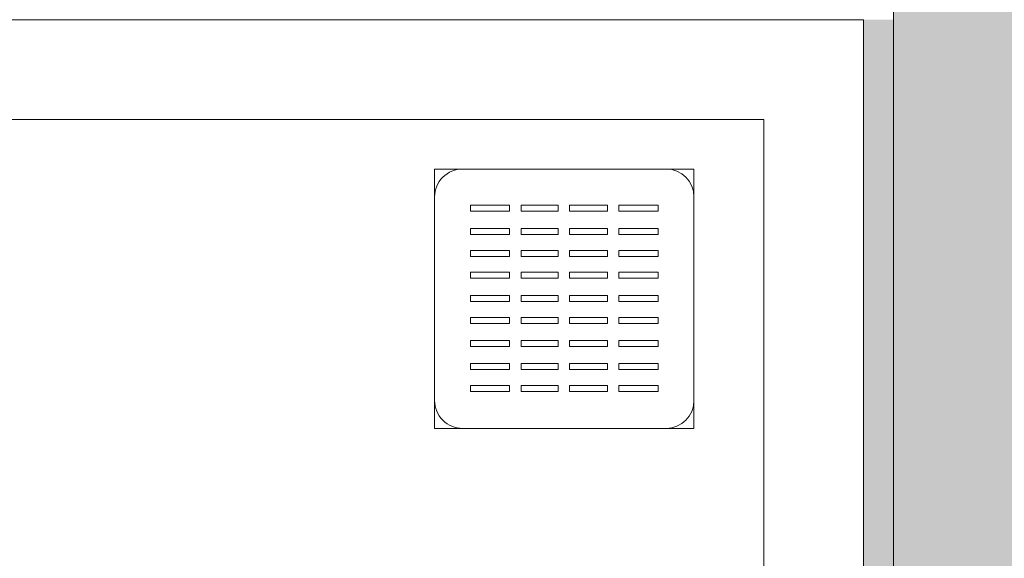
# Model space of a CAD drawing. Header units: millimetres. Extents: x 4.1 to 90.4, y -1.2 to 68.4.
# Tile 55 of 256: x 37.827 to 38.32, y 42.015 to 42.285. Entities that reach past the tile are written whole.
import ezdxf

# ---------------------------------------------------------------- set-up
doc = ezdxf.new("R2010")
doc.units = ezdxf.units.MM
for name, color, linetype, lineweight in [('A-FLOR-PATT', 7, 'Continuous', 15), ('I-WALL', 7, 'Continuous', 5), ('P-SANR-FIXT', 7, 'Continuous', 5)]:
    doc.layers.add(name, color=color, linetype=linetype, lineweight=lineweight)

# ---------------------------------------------------------------- blocks, each defined once
blk = doc.blocks.new('LAG-D2010-APPAREILS SANITAIRES-RECEVEUR DE DOUCHE-900x900mm - LAG-D2010-APPAREILS SANITAIRES-RECEVEUR DE DOUCHE-900x900mm-V10-MUC-LAG-PRO-PLA-ARC-TZN-SS01-AP04B-04RP Maçonnerie')
at = {"layer": 'P-SANR-FIXT', "color": 9, "true_color": 0xc0c0c0}
for p, q in [((0.1, -0.9), (0.1, -0.50595)), ((0.1, -0.50595), (0.1, -0.9)), ((0.1, -0.9), (0.1, -0.50595)), ((0.26494, -0.745), (0.13494, -0.745)), ((0.13494, -0.745), (0.13494, -0.8751)), ((0.14894, -0.745), (0.25094, -0.745)), ((0.26494, -0.8751), (0.26494, -0.745)), ((0.13494, -0.8611), (0.13494, -0.759)), ((0.26494, -0.759), (0.26494, -0.8611)), ((0.15294, -0.7635), (0.17255, -0.7635)), ((0.15294, -0.76649), (0.15294, -0.7635)), ((0.17255, -0.7635), (0.17255, -0.76649)), ((0.17835, -0.7635), (0.19728, -0.7635)), ((0.17835, -0.7635), (0.17835, -0.76649)), ((0.19728, -0.7635), (0.19728, -0.76649)), ((0.20308, -0.7635), (0.22154, -0.7635)), ((0.20308, -0.7635), (0.20308, -0.76649)), ((0.22154, -0.7635), (0.22154, -0.76649)), ((0.22734, -0.7635), (0.24695, -0.7635)), ((0.22734, -0.7635), (0.22734, -0.76649)), ((0.24695, -0.7635), (0.24695, -0.76649)), ((0.15294, -0.76649), (0.17255, -0.76649)), ((0.17835, -0.76649), (0.19728, -0.76649)), ((0.20308, -0.76649), (0.22154, -0.76649)), ((0.22734, -0.76649), (0.24695, -0.76649)), ((0.15294, -0.7745), (0.17255, -0.7745)), ((0.15294, -0.77749), (0.15294, -0.7745)), ((0.17255, -0.7745), (0.17255, -0.77749)), ((0.17835, -0.7745), (0.19728, -0.7745)), ((0.17835, -0.7745), (0.17835, -0.77749)), ((0.19728, -0.7745), (0.19728, -0.77749)), ((0.20308, -0.7745), (0.22154, -0.7745)), ((0.20308, -0.7745), (0.20308, -0.77749)), ((0.22154, -0.7745), (0.22154, -0.77749)), ((0.22734, -0.7745), (0.24695, -0.7745)), ((0.22734, -0.7745), (0.22734, -0.77749)), ((0.24695, -0.7745), (0.24695, -0.77749)), ((0.15294, -0.77749), (0.17255, -0.77749)), ((0.17835, -0.77749), (0.19728, -0.77749)), ((0.20308, -0.77749), (0.22154, -0.77749)), ((0.22734, -0.77749), (0.24695, -0.77749)), ((0.15294, -0.78613), (0.17255, -0.78613)), ((0.15294, -0.78911), (0.15294, -0.78613)), ((0.15294, -0.78911), (0.17255, -0.78911)), ((0.17255, -0.78613), (0.17255, -0.78911)), ((0.17835, -0.78613), (0.19728, -0.78613)), ((0.17835, -0.78613), (0.17835, -0.78911)), ((0.17835, -0.78911), (0.19728, -0.78911)), ((0.19728, -0.78613), (0.19728, -0.78911)), ((0.20308, -0.78613), (0.22154, -0.78613)), ((0.20308, -0.78613), (0.20308, -0.78911)), ((0.20308, -0.78911), (0.22154, -0.78911)), ((0.22154, -0.78613), (0.22154, -0.78911)), ((0.22734, -0.78613), (0.24695, -0.78613)), ((0.22734, -0.78613), (0.22734, -0.78911)), ((0.22734, -0.78911), (0.24695, -0.78911)), ((0.24695, -0.78613), (0.24695, -0.78911)), ((0.15294, -0.79767), (0.17255, -0.79767)), ((0.15294, -0.80066), (0.15294, -0.79767)), ((0.17255, -0.79767), (0.17255, -0.80066)), ((0.17835, -0.79767), (0.19728, -0.79767)), ((0.17835, -0.79767), (0.17835, -0.80066)), ((0.19728, -0.79767), (0.19728, -0.80066)), ((0.20308, -0.79767), (0.22154, -0.79767)), ((0.20308, -0.79767), (0.20308, -0.80066)), ((0.22154, -0.79767), (0.22154, -0.80066)), ((0.22734, -0.79767), (0.24695, -0.79767)), ((0.22734, -0.79767), (0.22734, -0.80066)), ((0.24695, -0.79767), (0.24695, -0.80066)), ((0.15294, -0.80066), (0.17255, -0.80066)), ((0.17835, -0.80066), (0.19728, -0.80066)), ((0.20308, -0.80066), (0.22154, -0.80066)), ((0.22734, -0.80066), (0.24695, -0.80066)), ((0.15294, -0.80867), (0.17255, -0.80867)), ((0.15294, -0.81166), (0.15294, -0.80867)), ((0.17255, -0.80867), (0.17255, -0.81166)), ((0.17835, -0.80867), (0.19728, -0.80867)), ((0.17835, -0.80867), (0.17835, -0.81166)), ((0.19728, -0.80867), (0.19728, -0.81166)), ((0.20308, -0.80867), (0.22154, -0.80867)), ((0.20308, -0.80867), (0.20308, -0.81166)), ((0.22154, -0.80867), (0.22154, -0.81166)), ((0.22734, -0.80867), (0.24695, -0.80867)), ((0.22734, -0.80867), (0.22734, -0.81166)), ((0.24695, -0.80867), (0.24695, -0.81166)), ((0.15294, -0.81166), (0.17255, -0.81166)), ((0.17835, -0.81166), (0.19728, -0.81166)), ((0.20308, -0.81166), (0.22154, -0.81166)), ((0.22734, -0.81166), (0.24695, -0.81166)), ((0.15294, -0.8203), (0.17255, -0.8203)), ((0.15294, -0.82328), (0.15294, -0.8203)), ((0.15294, -0.82328), (0.17255, -0.82328)), ((0.17255, -0.8203), (0.17255, -0.82328)), ((0.17835, -0.8203), (0.19728, -0.8203)), ((0.17835, -0.8203), (0.17835, -0.82328)), ((0.17835, -0.82328), (0.19728, -0.82328)), ((0.19728, -0.8203), (0.19728, -0.82328)), ((0.20308, -0.8203), (0.22154, -0.8203)), ((0.20308, -0.8203), (0.20308, -0.82328)), ((0.20308, -0.82328), (0.22154, -0.82328)), ((0.22154, -0.8203), (0.22154, -0.82328)), ((0.22734, -0.8203), (0.24695, -0.8203)), ((0.22734, -0.8203), (0.22734, -0.82328)), ((0.22734, -0.82328), (0.24695, -0.82328)), ((0.24695, -0.8203), (0.24695, -0.82328)), ((0.15294, -0.8313), (0.17255, -0.8313)), ((0.15294, -0.83428), (0.15294, -0.8313)), ((0.17255, -0.8313), (0.17255, -0.83428)), ((0.17835, -0.8313), (0.19728, -0.8313)), ((0.17835, -0.8313), (0.17835, -0.83428)), ((0.19728, -0.8313), (0.19728, -0.83428)), ((0.20308, -0.8313), (0.22154, -0.8313)), ((0.20308, -0.8313), (0.20308, -0.83428)), ((0.22154, -0.8313), (0.22154, -0.83428)), ((0.22734, -0.8313), (0.24695, -0.8313)), ((0.22734, -0.8313), (0.22734, -0.83428)), ((0.24695, -0.8313), (0.24695, -0.83428)), ((0.15294, -0.83428), (0.17255, -0.83428)), ((0.17835, -0.83428), (0.19728, -0.83428)), ((0.20308, -0.83428), (0.22154, -0.83428)), ((0.22734, -0.83428), (0.24695, -0.83428)), ((0.15294, -0.8423), (0.17255, -0.8423)), ((0.15294, -0.84528), (0.15294, -0.8423)), ((0.17255, -0.8423), (0.17255, -0.84528)), ((0.17835, -0.8423), (0.19728, -0.8423)), ((0.17835, -0.8423), (0.17835, -0.84528)), ((0.19728, -0.8423), (0.19728, -0.84528)), ((0.20308, -0.8423), (0.22154, -0.8423)), ((0.20308, -0.8423), (0.20308, -0.84528)), ((0.22154, -0.8423), (0.22154, -0.84528)), ((0.22734, -0.8423), (0.24695, -0.8423)), ((0.22734, -0.8423), (0.22734, -0.84528)), ((0.24695, -0.8423), (0.24695, -0.84528)), ((0.15294, -0.84528), (0.17255, -0.84528)), ((0.17835, -0.84528), (0.19728, -0.84528)), ((0.20308, -0.84528), (0.22154, -0.84528)), ((0.22734, -0.84528), (0.24695, -0.84528)), ((0.15294, -0.85392), (0.17255, -0.85392)), ((0.15294, -0.85691), (0.15294, -0.85392)), ((0.15294, -0.85691), (0.17255, -0.85691)), ((0.17255, -0.85392), (0.17255, -0.85691)), ((0.17835, -0.85392), (0.19728, -0.85392)), ((0.17835, -0.85392), (0.17835, -0.85691)), ((0.17835, -0.85691), (0.19728, -0.85691)), ((0.19728, -0.85392), (0.19728, -0.85691)), ((0.20308, -0.85392), (0.22154, -0.85392)), ((0.20308, -0.85392), (0.20308, -0.85691)), ((0.20308, -0.85691), (0.22154, -0.85691)), ((0.22154, -0.85392), (0.22154, -0.85691)), ((0.22734, -0.85392), (0.24695, -0.85392)), ((0.22734, -0.85392), (0.22734, -0.85691)), ((0.22734, -0.85691), (0.24695, -0.85691)), ((0.24695, -0.85392), (0.24695, -0.85691)), ((0.13494, -0.8751), (0.26494, -0.8751)), ((0.25094, -0.8751), (0.14894, -0.8751)), ((0.9, -0.9), (0.1, -0.9)), ((0.1, -0.9), (0.9, -0.9)), ((0.9, -0.9), (0.1, -0.9))]:
    blk.add_line(p, q, dxfattribs=at)
for centre, start, end in [((0.14894, -0.759), 90, 180), ((0.25094, -0.759), 360, 90), ((0.14894, -0.8611), 180, 270), ((0.25094, -0.8611), 270, 0)]:
    blk.add_arc(centre, 0.014, start, end, dxfattribs=at)

msp = doc.modelspace()

# ---------------------------------------------------------------- hatches: boundary and pattern name
at = {"layer": 'A-FLOR-PATT'}
h = msp.add_hatch(dxfattribs=at)
h.set_pattern_fill('ANSI31', color=2)
h.set_pattern_definition([(45, (-136.6335, -114.262), (-2.245064, 2.245064), [])])
h.paths.add_polyline_path([(63.81071, 34.5549, 0.224216), (63.09248, 34.21603), (63.81071, 34.21603)])
h.paths.add_polyline_path([(63.81043, 33.6649), (62.88043, 33.6649), (62.88043, 33.6399), (63.81043, 33.6399)], flags=17)
h.paths.add_polyline_path([(63.81043, 33.6799), (62.88206, 33.6799, 0.004038), (62.88129, 33.6649), (63.81043, 33.6649)], flags=17)
h.paths.add_polyline_path([(63.81071, 35.6799), (63.81071, 35.69406), (61.38071, 35.6799), (61.38071, 33.5899), (63.81071, 33.5899), (63.81071, 33.59412), (63.8107, 33.59543), (63.80973, 33.5964), (63.81043, 33.5964), (63.81043, 33.6249), (62.88043, 33.6249), (62.88043, 33.6649), (62.88043, 33.6799), (62.88129, 33.6799, -0.401668), (63.81043, 34.5699), (63.81043, 34.5841), (63.81043, 34.5999), (63.81071, 34.5999)])
h.paths.add_polyline_path([(63.81071, 34.21603), (63.09248, 34.21603, 0.158726), (62.88206, 33.6799), (63.81071, 33.6799)], flags=17)
h.paths.add_polyline_path([(60.42711, 36.71651), (59.58961, 36.71651), (59.58961, 36.74901), (60.42711, 36.74901), (60.42711, 36.73634)], flags=17)
h.paths.add_polyline_path([(58.18211, 45.89219), (58.14961, 45.89219), (58.14961, 46.67969), (58.18211, 46.67969), (58.18211, 46.08016)], flags=17)
h.paths.add_polyline_path([(49.93933, 49.36797), (50.77683, 49.36797), (50.77683, 49.33547), (49.93933, 49.33547), (49.93933, 49.36392)], flags=16)
h.paths.add_polyline_path([(59.68961, 35.84424), (60.42461, 35.84424), (60.42461, 36.71151), (60.42711, 36.71151), (60.42711, 36.71651), (60.46961, 36.71651), (60.46961, 36.72901), (60.51961, 36.72901), (60.51961, 36.74901), (60.58933, 36.74901), (60.58933, 38.07401), (60.51961, 38.07401), (60.51961, 38.09401), (60.46961, 38.09401), (60.46961, 38.10651), (60.42711, 38.10651), (60.42711, 38.11151), (60.42461, 38.11151), (60.42461, 38.18651), (59.67461, 38.18651), (59.67461, 42.43651), (59.70777, 42.43651), (59.70777, 44.16469), (59.56121, 44.16469), (59.56121, 44.37969), (59.57621, 44.37969), (59.57621, 45.67969), (59.56121, 45.68023), (59.56121, 45.71469), (58.18711, 45.71469), (58.18711, 45.79719), (58.16961, 45.79719), (58.16961, 45.84969), (58.18211, 45.84969), (58.18211, 45.89219), (58.18711, 45.89219), (58.18711, 45.89469), (58.50461, 45.89469), (58.50461, 49.48167), (58.0969, 49.48167), (58.0962, 49.48584), (58.0954, 49.48547), (58.0954, 49.52967), (58.07857, 49.53047), (58.0774, 49.53047), (58.0782, 49.6175), (58.0782, 49.61867), (58.0954, 49.61867), (58.0954, 49.64667), (57.1654, 49.64643), (57.1654, 49.61867), (57.18222, 49.61787), (57.1834, 49.61787), (57.1826, 49.53084), (57.1826, 49.52967), (57.1654, 49.52967), (57.1646, 49.48584), (57.1646, 49.48467), (57.1639, 49.48467), (57.1639, 49.48167), (49.94183, 49.48163), (49.94183, 49.37297), (49.93933, 49.37297), (49.93933, 49.36797), (49.89683, 49.36797), (49.89683, 49.35547), (49.84683, 49.35547), (49.84683, 49.33547), (49.05185, 49.33547), (49.05185, 49.36797), (49.84433, 49.36797), (49.84433, 49.37297), (49.76183, 49.37297), (49.76183, 49.48167), (44.25322, 49.48167), (44.25252, 49.48584), (44.25172, 49.48547), (44.25172, 49.49667), (43.32172, 49.49667), (43.32092, 49.48584), (43.32092, 49.48467), (43.32022, 49.48467), (43.32022, 49.48167), (29.00885, 49.48167), (29.00815, 49.48584), (29.00735, 49.48547), (29.00735, 49.52967), (28.99052, 49.53047), (28.98935, 49.53047), (28.99015, 49.6175), (28.99015, 49.61867), (29.00735, 49.61867), (29.00735, 49.64667), (27.54735, 49.64667), (27.54735, 49.61867), (27.56417, 49.61787), (27.56535, 49.61787), (27.56455, 49.53084), (27.56455, 49.52967), (27.54735, 49.52967), (27.54655, 49.48584), (27.54655, 49.48467), (27.54585, 49.48467), (27.54585, 49.48167), (27.28427, 49.48167), (27.28427, 55.03924), (27.25427, 55.03924), (27.25427, 55.05424), (27.21427, 55.05424), (27.21427, 55.20424), (26.39427, 55.20424), (26.39427, 55.05424), (26.35427, 55.05424), (26.35427, 55.03924), (25.91427, 55.03924), (25.91427, 51.33924), (25.25927, 51.33924), (25.25927, 51.03424), (25.24427, 51.03424), (25.24427, 50.99424), (25.09427, 50.99424), (25.09427, 50.11424), (25.24427, 50.11424), (25.24427, 50.07424), (25.25927, 50.07424), (25.25927, 47.87924), (25.28927, 47.87924), (25.28927, 47.86424), (25.32927, 47.86424), (25.32927, 48.68424), (25.36927, 48.68424), (25.36927, 47.86424), (26.18927, 47.86424), (26.18927, 47.87924), (29.20433, 47.87924), (29.20433, 47.86424), (30.10433, 47.86424), (30.10433, 47.87924), (30.46073, 47.87924), (30.46073, 47.86424), (31.36073, 47.86424), (31.36073, 47.87924), (35.79096, 47.87924), (35.79096, 47.86424), (36.69096, 47.86424), (36.69096, 47.87924), (39.96843, 47.87924), (39.96843, 47.86424), (40.86843, 47.86424), (40.86843, 47.87924), (43.96113, 47.87924), (43.96113, 47.86424), (44.86113, 47.86424), (44.86113, 47.87924), (46.45433, 47.87924), (46.45433, 47.86424), (47.35433, 47.86424), (47.35433, 47.87924), (49.76183, 47.87924), (49.76183, 47.97297), (49.84433, 47.97297), (49.84433, 47.97797), (49.05185, 47.97797), (49.05185, 48.01047), (49.84683, 48.01047), (49.84683, 47.99047), (49.89683, 47.99047), (49.89683, 47.97797), (49.93933, 47.97797), (49.93933, 47.97297), (49.94183, 47.97297), (49.94183, 47.87924), (50.96433, 47.87924), (50.96433, 47.9186), (51.91316, 47.9186), (51.91316, 47.86424), (51.92316, 47.86424), (51.92316, 47.87924), (54.00203, 47.87924), (54.00203, 46.68924), (54.13553, 46.68924), (54.13623, 46.68507), (54.13703, 46.68474), (54.13703, 46.67424), (55.06703, 46.67424), (55.06783, 46.68507), (55.06783, 46.68624), (55.06853, 46.68624), (55.06853, 46.68924), (56.48461, 46.68924), (56.48487, 45.89469), (56.78711, 45.89469), (56.78711, 45.89219), (56.79211, 45.89219), (56.79211, 45.84969), (56.80461, 45.84969), (56.80461, 45.79719), (56.78711, 45.79719), (56.78711, 45.71469), (56.48461, 45.71469), (56.48461, 45.61769), (56.49661, 45.61769), (56.49661, 44.31469), (56.48461, 44.31469), (56.48487, 43.68747), (56.49661, 43.68747), (56.49661, 42.58447), (56.48461, 42.58447), (56.48461, 42.38574), (56.48044, 42.38504), (56.48011, 42.38424), (56.46961, 42.38424), (56.46965, 41.45424), (56.48044, 41.45344), (56.48161, 41.45344), (56.48161, 41.45274), (56.48461, 41.45274), (56.48487, 35.85924), (58.88433, 35.85924), (58.88433, 36.71966), (59.51433, 36.71966), (59.51433, 35.84424)])
h.paths.add_polyline_path([(60.58933, 36.71151), (60.58933, 36.71651), (60.52211, 36.71651), (60.52211, 36.71151)], flags=17)
h.paths.add_polyline_path([(59.76745, 38.07401), (59.58961, 38.07401), (59.58961, 38.10651), (60.42711, 38.10651), (60.42711, 38.07401), (59.88447, 38.07401)], flags=16)
h.paths.add_polyline_path([(60.58933, 38.10651), (60.58933, 38.11151), (60.52211, 38.11151), (60.52211, 38.10651), (60.58908, 38.10651)], flags=17)
h.paths.add_polyline_path([(59.19933, 43.66469), (59.13593, 43.67075), (59.07474, 43.68853), (59.01877, 43.71681), (58.96952, 43.75426), (58.92801, 43.7998), (58.89498, 43.85314), (58.87231, 43.91165), (58.86078, 43.97332), (58.86078, 44.03606), (58.87433, 44.10295), (58.89498, 44.15624), (58.92911, 44.21079), (58.97028, 44.25596), (59.02035, 44.29377), (59.08254, 44.32345), (59.14107, 44.33929), (59.20527, 44.34414), (59.26402, 44.33827), (59.32393, 44.32085), (59.37989, 44.29258), (59.42914, 44.25513), (59.47066, 44.20959), (59.50369, 44.15624), (59.52635, 44.09774), (59.53788, 44.03606), (59.53788, 43.97332), (59.52635, 43.91165), (59.50369, 43.85314), (59.46956, 43.79859), (59.42839, 43.75343), (59.37832, 43.71562), (59.31613, 43.68594), (59.26181, 43.67048), (59.20441, 43.66516)], flags=16)
h.paths.add_polyline_path([(56.79616, 45.89219), (56.79211, 45.89219), (56.79211, 46.67969), (56.82461, 46.67969), (56.82461, 45.89219)], flags=16)
h.paths.add_polyline_path([(54.13703, 46.68624), (54.13703, 47.61624), (54.17703, 47.61624), (54.17703, 46.68624)], flags=16)
h.paths.add_polyline_path([(49.94183, 47.97797), (49.93933, 47.97797), (49.93933, 48.01047), (50.77683, 48.01047), (50.77683, 47.97797), (50.36399, 47.97797)], flags=16)
h.paths.add_polyline_path([(56.2244, 48.28965), (56.17307, 48.29218), (56.12345, 48.30558), (56.07525, 48.33139), (56.03829, 48.36207), (56.00665, 48.40257), (55.98435, 48.44887), (55.97242, 48.49886), (55.97242, 48.55531), (55.98164, 48.60154), (56.00274, 48.64941), (56.03458, 48.69233), (56.07307, 48.72601), (56.11896, 48.7511), (56.17109, 48.76579), (56.2214, 48.769), (56.27309, 48.76094), (56.3218, 48.74187), (56.36522, 48.71271), (56.40286, 48.67224), (56.42937, 48.62687), (56.44497, 48.58046), (56.45049, 48.52844), (56.44319, 48.4723), (56.42763, 48.427), (56.40088, 48.38311), (56.3654, 48.34593), (56.32282, 48.31715), (56.27509, 48.2981), (56.23959, 48.29218)], flags=16)
h.paths.add_polyline_path([(43.36172, 48.55467), (43.32172, 48.55467), (43.32172, 49.48467), (43.36172, 49.48467), (43.36172, 49.108)], flags=16)
h.paths.add_polyline_path([(57.1819, 49.53117), (57.1819, 49.61717), (57.1639, 49.61717), (57.16497, 49.53117), (57.1654, 49.53117)], flags=17)
h.paths.add_polyline_path([(58.0789, 49.53117), (58.0969, 49.53117), (58.0969, 49.61717), (58.0789, 49.61717), (58.0789, 49.54421)], flags=17)
h.paths.add_polyline_path([(29.00735, 49.53117), (29.00885, 49.53117), (29.00885, 49.61717), (28.99085, 49.61717), (28.99085, 49.53117), (29.00471, 49.53117)], flags=17)
h.paths.add_polyline_path([(27.56385, 49.53117), (27.56385, 49.61717), (27.54585, 49.61717), (27.54585, 49.53117), (27.54735, 49.53117)], flags=17)
h.paths.add_polyline_path([(63.81071, 33.60912), (63.82243, 33.60912), (63.82243, 33.6384), (63.98743, 33.6384), (63.98743, 34.5564), (63.82243, 34.5564), (63.81071, 34.5564)])
at = {"layer": 'I-WALL'}
msp.add_hatch(color=9, dxfattribs=at).paths.add_polyline_path([(38.36453, 41.3699), (38.36453, 41.73421), (38.35666, 41.73531), (38.35666, 41.75502), (38.36453, 41.75502), (38.36453, 41.80735), (38.35353, 41.8084), (38.35353, 41.82785), (38.36453, 41.82855), (38.36453, 41.88021), (38.35666, 41.88131), (38.35666, 41.90102), (38.36453, 41.90102), (38.36453, 42.69421), (38.35666, 42.69531), (38.35666, 42.71502), (38.36453, 42.71502), (38.36453, 42.76735), (38.35353, 42.7684), (38.35353, 42.78785), (38.36453, 42.78855), (38.36453, 42.84021), (38.35666, 42.84131), (38.35666, 42.86102), (38.36453, 42.86102), (38.36453, 43.74205), (38.35666, 43.74316), (38.35666, 43.76287), (38.36453, 43.76287), (38.36453, 43.81519), (38.35353, 43.81624), (38.35353, 43.83569), (38.36453, 43.83639), (38.36453, 43.88805), (38.35666, 43.88916), (38.35666, 43.90887), (38.36453, 43.90887), (38.36453, 44.2599), (38.26453, 44.2599), (38.26453, 43.90887), (38.27241, 43.90887), (38.27241, 43.88812), (38.26453, 43.88792), (38.26453, 43.83599), (38.27553, 43.83454), (38.27553, 43.81527), (38.26453, 43.81509), (38.26453, 43.76287), (38.27241, 43.76287), (38.27241, 43.74212), (38.26453, 43.74192), (38.26453, 42.86102), (38.27241, 42.86102), (38.27241, 42.84027), (38.26453, 42.84007), (38.26453, 42.78814), (38.27553, 42.7867), (38.27553, 42.76742), (38.26453, 42.76725), (38.26453, 42.71502), (38.27241, 42.71502), (38.27241, 42.69427), (38.26453, 42.69407), (38.26453, 41.90102), (38.27241, 41.90102), (38.27241, 41.88027), (38.26453, 41.88007), (38.26453, 41.82814), (38.27553, 41.8267), (38.27553, 41.80742), (38.26453, 41.80725), (38.26453, 41.75502), (38.27241, 41.75502), (38.27241, 41.73427), (38.26453, 41.73407), (38.26453, 41.3699)])
h = msp.add_hatch(color=9, dxfattribs=at)
h.paths.add_polyline_path([(38.24953, 41.3699), (38.26453, 41.37105), (38.26453, 41.73421), (38.24953, 41.73407), (38.24953, 41.37105)])
h.paths.add_polyline_path([(38.2557, 41.75502), (38.26453, 41.75502), (38.26453, 41.80735), (38.24953, 41.80683), (38.24953, 41.75502)])
h.paths.add_polyline_path([(38.26453, 41.82814), (38.26453, 41.88021), (38.24953, 41.88007), (38.24953, 41.82855), (38.25693, 41.82835)])
h.paths.add_polyline_path([(38.25671, 41.90102), (38.26453, 41.90102), (38.26453, 42.2849), (38.24953, 42.2849), (38.24953, 41.90102)])

# ---------------------------------------------------------------- linework, layer by layer
at = {"layer": 'I-WALL', "lineweight": 13}
for p, q in [((38.26453, 41.90102), (38.26453, 42.2999)), ((37.34953, 42.2849), (38.24953, 42.2849)), ((38.24953, 42.2849), (38.24953, 41.90096))]:
    msp.add_line(p, q, dxfattribs=at)

# ---------------------------------------------------------------- block references
at = {"layer": 'P-SANR-FIXT', "color": 9, "true_color": 0xc0c0c0, "rotation": 180}
msp.add_blockref('LAG-D2010-APPAREILS SANITAIRES-RECEVEUR DE DOUCHE-900x900mm - LAG-D2010-APPAREILS SANITAIRES-RECEVEUR DE DOUCHE-900x900mm-V10-MUC-LAG-PRO-PLA-ARC-TZN-SS01-AP04B-04RP Maçonnerie', (38.29953, 41.3349), dxfattribs=at)

doc.saveas('drawing.dxf')
